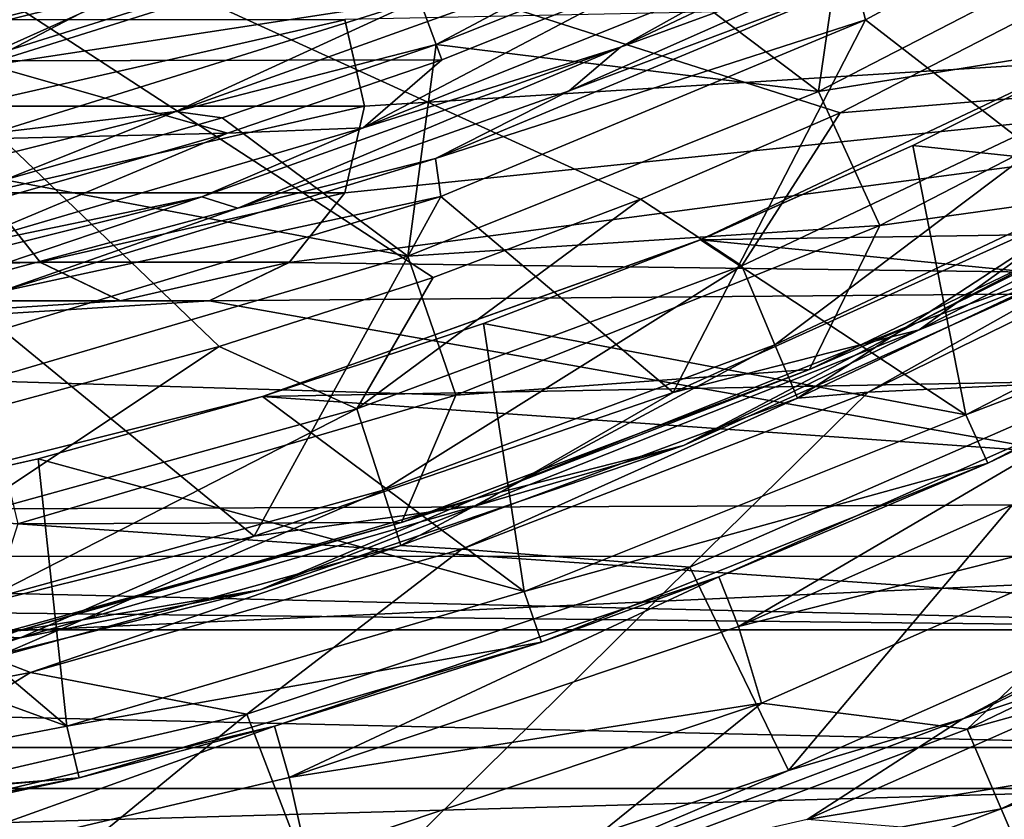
# Model space of a CAD drawing. Header units: millimetres. Extents: x -65 to 65, y -68 to 87.
# Tile 53 of 196: x 4.26 to 7.95, y -14.62 to -11.62. Entities that reach past the tile are written whole.
import ezdxf

# ---------------------------------------------------------------- set-up
doc = ezdxf.new("R2010")
doc.units = ezdxf.units.MM
doc.header["$LTSCALE"] = 65.185185
for name, color, linetype in [('117', 7, 'CONTINUOUS'), ('118', 7, 'CONTINUOUS'), ('124', 7, 'CONTINUOUS'), ('125', 7, 'CONTINUOUS'), ('128', 7, 'CONTINUOUS'), ('130', 7, 'CONTINUOUS'), ('132', 7, 'CONTINUOUS'), ('134', 7, 'CONTINUOUS'), ('136', 7, 'CONTINUOUS'), ('169', 7, 'CONTINUOUS'), ('188', 7, 'CONTINUOUS'), ('212', 7, 'CONTINUOUS'), ('214', 7, 'CONTINUOUS'), ('216', 7, 'CONTINUOUS'), ('229', 7, 'CONTINUOUS'), ('230', 7, 'CONTINUOUS'), ('254', 7, 'CONTINUOUS'), ('40', 7, 'CONTINUOUS'), ('49', 7, 'CONTINUOUS'), ('498', 7, 'CONTINUOUS'), ('499', 7, 'CONTINUOUS'), ('50', 7, 'CONTINUOUS'), ('500', 7, 'CONTINUOUS'), ('52', 7, 'CONTINUOUS'), ('523', 7, 'CONTINUOUS'), ('526', 7, 'CONTINUOUS'), ('528', 7, 'CONTINUOUS'), ('529', 7, 'CONTINUOUS'), ('532', 7, 'CONTINUOUS'), ('534', 7, 'CONTINUOUS'), ('536', 7, 'CONTINUOUS'), ('537', 7, 'CONTINUOUS')]:
    doc.layers.add(name, color=color, linetype=linetype)

msp = doc.modelspace()

# ---------------------------------------------------------------- linework, layer by layer
at = {"layer": '117', "linetype": 'CONTINUOUS'}
for points in [[(7.6252, -12.7561, 96.6908), (8.3672, -12.4916, 94.307), (9.2113, -11.9393, 96.6908), (7.6252, -12.7561, 96.6908)], [(6.7486, -13.2174, 94.307), (8.3672, -12.4916, 94.307), (7.6252, -12.7561, 96.6908), (6.7486, -13.2174, 94.307)], [(5.9675, -13.4155, 96.6908), (6.7486, -13.2174, 94.307), (7.6252, -12.7561, 96.6908), (5.9675, -13.4155, 96.6908)], [(5.1585, -13.7587, 94.307), (6.7486, -13.2174, 94.307), (5.9675, -13.4155, 96.6908), (5.1585, -13.7587, 94.307)], [(4.2537, -13.9114, 96.6908), (5.1585, -13.7587, 94.307), (5.9675, -13.4155, 96.6908), (4.2537, -13.9114, 96.6908)], [(3.7315, -14.1124, 94.307), (5.1585, -13.7587, 94.307), (4.2537, -13.9114, 96.6908), (3.7315, -14.1124, 94.307)]]:
    msp.add_3dface(points, dxfattribs=at)
at = {"layer": '118', "linetype": 'CONTINUOUS'}
for points in [[(8.0214, -11.0069, 89.2965), (7.5271, -11.3504, 93.9035), (6.5118, -11.7209, 89.2965), (8.0214, -11.0069, 89.2965)], [(7.5271, -11.3504, 93.9035), (6.3195, -11.8857, 93.9035), (6.5118, -11.7209, 89.2965), (7.5271, -11.3504, 93.9035)], [(6.5118, -11.7209, 89.2965), (5.0741, -12.3262, 93.9035), (4.9395, -12.2834, 89.2965), (6.5118, -11.7209, 89.2965)], [(6.3195, -11.8857, 93.9035), (5.0741, -12.3262, 93.9035), (6.5118, -11.7209, 89.2965), (6.3195, -11.8857, 93.9035)], [(4.9395, -12.2834, 89.2965), (3.7984, -12.6693, 93.9035), (3.3197, -12.6892, 89.2965), (4.9395, -12.2834, 89.2965)], [(5.0741, -12.3262, 93.9035), (3.7984, -12.6693, 93.9035), (4.9395, -12.2834, 89.2965), (5.0741, -12.3262, 93.9035)]]:
    msp.add_3dface(points, dxfattribs=at)
at = {"layer": '124', "linetype": 'CONTINUOUS'}
for points in [[(8.6983, -12.222, 96.7167), (7.6252, -12.7561, 96.6908), (9.2113, -11.9393, 96.6908), (8.6983, -12.222, 96.7167)], [(8.6983, -12.222, 96.7167), (7.2217, -12.9311, 96.7167), (7.6252, -12.7561, 96.6908), (8.6983, -12.222, 96.7167)], [(7.2217, -12.9311, 96.7167), (5.9675, -13.4155, 96.6908), (7.6252, -12.7561, 96.6908), (7.2217, -12.9311, 96.7167)], [(7.2217, -12.9311, 96.7167), (5.6888, -13.5058, 96.7167), (5.9675, -13.4155, 96.6908), (7.2217, -12.9311, 96.7167)], [(5.6888, -13.5058, 96.7167), (4.2537, -13.9114, 96.6908), (5.9675, -13.4155, 96.6908), (5.6888, -13.5058, 96.7167)], [(5.6888, -13.5058, 96.7167), (4.1108, -13.942, 96.7167), (4.2537, -13.9114, 96.6908), (5.6888, -13.5058, 96.7167)]]:
    msp.add_3dface(points, dxfattribs=at)
at = {"layer": '125', "linetype": 'CONTINUOUS'}
for points in [[(8.3092, -12.2968, 94.1), (9.2221, -11.9645, 94.1611), (7.6334, -12.7823, 94.1611), (8.3092, -12.2968, 94.1)], [(9.2221, -11.9645, 94.1611), (8.3672, -12.4916, 94.307), (7.6334, -12.7823, 94.1611), (9.2221, -11.9645, 94.1611)], [(6.7097, -13.0179, 94.1), (8.3092, -12.2968, 94.1), (7.6334, -12.7823, 94.1611), (6.7097, -13.0179, 94.1)], [(8.3672, -12.4916, 94.307), (6.7486, -13.2174, 94.307), (7.6334, -12.7823, 94.1611), (8.3672, -12.4916, 94.307)], [(6.7097, -13.0179, 94.1), (7.6334, -12.7823, 94.1611), (5.973, -13.4424, 94.1611), (6.7097, -13.0179, 94.1)], [(7.6334, -12.7823, 94.1611), (6.7486, -13.2174, 94.307), (5.973, -13.4424, 94.1611), (7.6334, -12.7823, 94.1611)], [(5.1359, -13.557, 94.1), (6.7097, -13.0179, 94.1), (5.973, -13.4424, 94.1611), (5.1359, -13.557, 94.1)], [(6.7486, -13.2174, 94.307), (5.1585, -13.7587, 94.307), (5.973, -13.4424, 94.1611), (6.7486, -13.2174, 94.307)], [(5.1359, -13.557, 94.1), (5.973, -13.4424, 94.1611), (4.2565, -13.9387, 94.1611), (5.1359, -13.557, 94.1)], [(5.973, -13.4424, 94.1611), (5.1585, -13.7587, 94.307), (4.2565, -13.9387, 94.1611), (5.973, -13.4424, 94.1611)], [(3.7213, -13.9101, 94.1), (5.1359, -13.557, 94.1), (4.2565, -13.9387, 94.1611), (3.7213, -13.9101, 94.1)], [(5.1585, -13.7587, 94.307), (3.7315, -14.1124, 94.307), (4.2565, -13.9387, 94.1611), (5.1585, -13.7587, 94.307)], [(2.5, -14.2665, 94.1611), (3.7213, -13.9101, 94.1), (4.2565, -13.9387, 94.1611), (2.5, -14.2665, 94.1611)], [(3.7315, -14.1124, 94.307), (2.5, -14.2665, 94.1611), (4.2565, -13.9387, 94.1611), (3.7315, -14.1124, 94.307)]]:
    msp.add_3dface(points, dxfattribs=at)
at = {"layer": '128', "linetype": 'CONTINUOUS'}
for points in [[(5.6591, -11.2783, 89.1), (4.085, -11.7723, 89.1), (4.7005, -11.4956, 89.1268), (5.6591, -11.2783, 89.1)], [(4.085, -11.7723, 89.1), (3.1591, -11.8817, 89.1268), (4.7005, -11.4956, 89.1268), (4.085, -11.7723, 89.1)], [(3.1591, -11.8817, 89.1268), (4.0404, -11.605, 89.2), (4.7005, -11.4956, 89.1268), (3.1591, -11.8817, 89.1268)]]:
    msp.add_3dface(points, dxfattribs=at)
at = {"layer": '130', "linetype": 'CONTINUOUS'}
for points in [[(4.0915, -11.7976, 102.1), (5.6681, -11.3027, 102.1), (4.6964, -11.4821, 102.0427), (4.0915, -11.7976, 102.1)], [(4.0403, -11.6044, 101.9035), (3.1563, -11.8679, 102.0427), (4.6964, -11.4821, 102.0427), (4.0403, -11.6044, 101.9035)], [(3.1563, -11.8679, 102.0427), (4.0915, -11.7976, 102.1), (4.6964, -11.4821, 102.0427), (3.1563, -11.8679, 102.0427)]]:
    msp.add_3dface(points, dxfattribs=at)
at = {"layer": '132', "linetype": 'CONTINUOUS'}
for points in [[(5.7564, -11.5421, 102.1), (4.8422, -11.9626, 102.069), (6.3835, -11.4111, 102.069), (5.7564, -11.5421, 102.1)], [(4.8422, -11.9626, 102.069), (5.819, -11.7117, 101.9856), (6.3835, -11.4111, 102.069), (4.8422, -11.9626, 102.069)], [(5.819, -11.7117, 101.9856), (6.6073, -11.3968, 101.9856), (6.3835, -11.4111, 102.069), (5.819, -11.7117, 101.9856)], [(5.7564, -11.5421, 102.1), (4.1543, -12.0447, 102.1), (4.8422, -11.9626, 102.069), (5.7564, -11.5421, 102.1)], [(5.0157, -11.9862, 101.9856), (5.819, -11.7117, 101.9856), (4.8422, -11.9626, 102.069), (5.0157, -11.9862, 101.9856)], [(4.1543, -12.0447, 102.1), (3.2543, -12.3603, 102.069), (4.8422, -11.9626, 102.069), (4.1543, -12.0447, 102.1)], [(3.2543, -12.3603, 102.069), (4.1996, -12.2198, 101.9856), (4.8422, -11.9626, 102.069), (3.2543, -12.3603, 102.069)], [(4.1996, -12.2198, 101.9856), (5.0157, -11.9862, 101.9856), (4.8422, -11.9626, 102.069), (4.1996, -12.2198, 101.9856)]]:
    msp.add_3dface(points, dxfattribs=at)
at = {"layer": '134', "linetype": 'CONTINUOUS'}
for points in [[(8.0214, -11.0069, 89.2965), (6.5118, -11.7209, 89.2965), (7.0439, -11.4241, 89.1573), (8.0214, -11.0069, 89.2965)], [(6.5118, -11.7209, 89.2965), (5.5459, -12.0238, 89.1573), (7.0439, -11.4241, 89.1573), (6.5118, -11.7209, 89.2965)], [(5.5459, -12.0238, 89.1573), (6.6321, -11.453, 89.1), (7.0439, -11.4241, 89.1573), (5.5459, -12.0238, 89.1573)], [(5.8405, -11.7693, 89.1), (6.6321, -11.453, 89.1), (5.5459, -12.0238, 89.1573), (5.8405, -11.7693, 89.1)], [(6.5118, -11.7209, 89.2965), (4.9395, -12.2834, 89.2965), (5.5459, -12.0238, 89.1573), (6.5118, -11.7209, 89.2965)], [(5.0353, -12.0445, 89.1), (5.8405, -11.7693, 89.1), (5.5459, -12.0238, 89.1573), (5.0353, -12.0445, 89.1)], [(4.9395, -12.2834, 89.2965), (3.9976, -12.4784, 89.1573), (5.5459, -12.0238, 89.1573), (4.9395, -12.2834, 89.2965)], [(3.9976, -12.4784, 89.1573), (5.0353, -12.0445, 89.1), (5.5459, -12.0238, 89.1573), (3.9976, -12.4784, 89.1573)], [(4.215, -12.2793, 89.1), (5.0353, -12.0445, 89.1), (3.9976, -12.4784, 89.1573), (4.215, -12.2793, 89.1)], [(4.9395, -12.2834, 89.2965), (3.3197, -12.6892, 89.2965), (3.9976, -12.4784, 89.1573), (4.9395, -12.2834, 89.2965)]]:
    msp.add_3dface(points, dxfattribs=at)
at = {"layer": '136', "linetype": 'CONTINUOUS'}
for points in [[(8.953, -10.7991, 94.1), (7.432, -11.6184, 94.1), (7.3971, -11.4798, 94.0427), (8.953, -10.7991, 94.1)], [(6.3195, -11.8857, 93.9035), (7.5271, -11.3504, 93.9035), (7.3971, -11.4798, 94.0427), (6.3195, -11.8857, 93.9035)], [(7.432, -11.6184, 94.1), (5.8172, -12.14, 94.0427), (7.3971, -11.4798, 94.0427), (7.432, -11.6184, 94.1)], [(5.8172, -12.14, 94.0427), (6.3195, -11.8857, 93.9035), (7.3971, -11.4798, 94.0427), (5.8172, -12.14, 94.0427)], [(7.432, -11.6184, 94.1), (5.8371, -12.2815, 94.1), (5.8172, -12.14, 94.0427), (7.432, -11.6184, 94.1)], [(5.0741, -12.3262, 93.9035), (6.3195, -11.8857, 93.9035), (5.8172, -12.14, 94.0427), (5.0741, -12.3262, 93.9035)], [(5.8371, -12.2815, 94.1), (4.1794, -12.6395, 94.0427), (5.8172, -12.14, 94.0427), (5.8371, -12.2815, 94.1)], [(4.1794, -12.6395, 94.0427), (5.0741, -12.3262, 93.9035), (5.8172, -12.14, 94.0427), (4.1794, -12.6395, 94.0427)], [(5.8371, -12.2815, 94.1), (4.1887, -12.7818, 94.1), (4.1794, -12.6395, 94.0427), (5.8371, -12.2815, 94.1)], [(3.7984, -12.6693, 93.9035), (5.0741, -12.3262, 93.9035), (4.1794, -12.6395, 94.0427), (3.7984, -12.6693, 93.9035)]]:
    msp.add_3dface(points, dxfattribs=at)
at = {"layer": '169', "linetype": 'CONTINUOUS'}
for points in [[(11.92, -12.6165, 120.9), (13.3931, -11.4536, 120.9), (5.2673, -12.5294, 120.9), (11.92, -12.6165, 120.9)], [(5.2673, -12.5294, 120.9), (13.3931, -11.4536, 120.9), (5.4758, -12.268, 120.9), (5.2673, -12.5294, 120.9)], [(5.4758, -12.268, 120.9), (13.3931, -11.4536, 120.9), (5.55, -11.9431, 120.9), (5.4758, -12.268, 120.9)], [(5.55, -11.9431, 120.9), (13.3931, -11.4536, 120.9), (5.4758, -11.6182, 120.9), (5.55, -11.9431, 120.9)], [(4.1242, -12.268, 120.9), (-4.3327, -12.5294, 120.9), (4.3327, -12.5294, 120.9), (4.1242, -12.268, 120.9)], [(-4.3327, -12.5294, 120.9), (-4.6336, -12.6743, 120.9), (4.3327, -12.5294, 120.9), (-4.3327, -12.5294, 120.9)], [(4.3327, -12.5294, 120.9), (-4.6336, -12.6743, 120.9), (4.6336, -12.6743, 120.9), (4.3327, -12.5294, 120.9)], [(4.9664, -12.6743, 120.9), (11.92, -12.6165, 120.9), (5.2673, -12.5294, 120.9), (4.9664, -12.6743, 120.9)], [(10.3581, -13.6329, 120.9), (11.92, -12.6165, 120.9), (4.9664, -12.6743, 120.9), (10.3581, -13.6329, 120.9)], [(-10.355, -13.6348, 120.9), (10.3581, -13.6329, 120.9), (4.9664, -12.6743, 120.9), (-10.355, -13.6348, 120.9)], [(-4.6336, -12.6743, 120.9), (-10.355, -13.6348, 120.9), (4.6336, -12.6743, 120.9), (-4.6336, -12.6743, 120.9)], [(4.6336, -12.6743, 120.9), (-10.355, -13.6348, 120.9), (4.9664, -12.6743, 120.9), (4.6336, -12.6743, 120.9)], [(-10.355, -13.6348, 120.9), (-8.7042, -14.5051, 120.9), (10.3581, -13.6329, 120.9), (-10.355, -13.6348, 120.9)], [(10.3581, -13.6329, 120.9), (-8.7042, -14.5051, 120.9), (8.7042, -14.5051, 120.9), (10.3581, -13.6329, 120.9)], [(-8.7042, -14.5051, 120.9), (-7.8648, -14.9752, 120.9), (8.7042, -14.5051, 120.9), (-8.7042, -14.5051, 120.9)], [(8.7042, -14.5051, 120.9), (-7.8648, -14.9752, 120.9), (7.8648, -14.9752, 120.9), (8.7042, -14.5051, 120.9)]]:
    msp.add_3dface(points, dxfattribs=at)
at = {"layer": '188', "linetype": 'CONTINUOUS'}
for points in [[(8.8703, -12.3182, 117.9262), (8.3793, -12.9716, 104.4), (7.4424, -13.0169, 117.9262), (8.8703, -12.3182, 117.9262)], [(8.3793, -12.9716, 104.4), (6.7726, -13.6742, 104.4), (7.4424, -13.0169, 117.9262), (8.3793, -12.9716, 104.4)], [(7.4424, -13.0169, 117.9262), (6.7726, -13.6742, 104.4), (5.9164, -13.6057, 117.9262), (7.4424, -13.0169, 117.9262)], [(5.9164, -13.6057, 117.9262), (5.1078, -14.2252, 104.4), (4.2953, -14.0697, 117.9262), (5.9164, -13.6057, 117.9262)], [(6.7726, -13.6742, 104.4), (5.1078, -14.2252, 104.4), (5.9164, -13.6057, 117.9262), (6.7726, -13.6742, 104.4)], [(4.2953, -14.0697, 117.9262), (3.3992, -14.6197, 104.4), (2.6059, -14.3895, 117.9262), (4.2953, -14.0697, 117.9262)], [(5.1078, -14.2252, 104.4), (3.3992, -14.6197, 104.4), (4.2953, -14.0697, 117.9262), (5.1078, -14.2252, 104.4)]]:
    msp.add_3dface(points, dxfattribs=at)
at = {"layer": '212', "linetype": 'CONTINUOUS'}
for points in [[(7.2135, -14.6207, 98.9), (8.9025, -13.8751, 98.9), (9.1168, -14.3053, 98.9), (7.2135, -14.6207, 98.9)], [(8.2617, -14.7066, 98.9), (7.2135, -14.6207, 98.9), (9.1168, -14.3053, 98.9), (8.2617, -14.7066, 98.9)]]:
    msp.add_3dface(points, dxfattribs=at)
at = {"layer": '214', "linetype": 'CONTINUOUS'}
for points in [[(6.7726, -13.6742, 104.4), (8.3793, -12.9716, 104.4), (7.1424, -14.4367, 99.0687), (6.7726, -13.6742, 104.4)], [(7.1424, -14.4367, 99.0687), (8.3793, -12.9716, 104.4), (8.8131, -13.699, 99.0687), (7.1424, -14.4367, 99.0687)], [(5.1078, -14.2252, 104.4), (6.7726, -13.6742, 104.4), (5.4108, -15.017, 99.0687), (5.1078, -14.2252, 104.4)], [(5.4108, -15.017, 99.0687), (6.7726, -13.6742, 104.4), (7.1424, -14.4367, 99.0687), (5.4108, -15.017, 99.0687)], [(3.3992, -14.6197, 104.4), (5.1078, -14.2252, 104.4), (3.6331, -15.4352, 99.0687), (3.3992, -14.6197, 104.4)], [(3.6331, -15.4352, 99.0687), (5.1078, -14.2252, 104.4), (5.4108, -15.017, 99.0687), (3.6331, -15.4352, 99.0687)]]:
    msp.add_3dface(points, dxfattribs=at)
at = {"layer": '216', "linetype": 'CONTINUOUS'}
for points in [[(9.4013, -13.4705, 98.9479), (8.9025, -13.8751, 98.9), (7.7974, -14.2429, 98.9479), (9.4013, -13.4705, 98.9479)], [(8.8131, -13.699, 99.0687), (9.4013, -13.4705, 98.9479), (7.7974, -14.2429, 98.9479), (8.8131, -13.699, 99.0687)], [(7.1424, -14.4367, 99.0687), (8.8131, -13.699, 99.0687), (7.7974, -14.2429, 98.9479), (7.1424, -14.4367, 99.0687)], [(8.9025, -13.8751, 98.9), (7.2135, -14.6207, 98.9), (7.7974, -14.2429, 98.9479), (8.9025, -13.8751, 98.9)], [(7.7974, -14.2429, 98.9479), (7.2135, -14.6207, 98.9), (6.1307, -14.8684, 98.9479), (7.7974, -14.2429, 98.9479)], [(7.1424, -14.4367, 99.0687), (7.7974, -14.2429, 98.9479), (6.1307, -14.8684, 98.9479), (7.1424, -14.4367, 99.0687)], [(5.4108, -15.017, 99.0687), (7.1424, -14.4367, 99.0687), (6.1307, -14.8684, 98.9479), (5.4108, -15.017, 99.0687)]]:
    msp.add_3dface(points, dxfattribs=at)
at = {"layer": '229', "linetype": 'CONTINUOUS'}
msp.add_3dface([(8.7042, -14.5051, 120.9), (7.8648, -14.9752, 120.9), (8.7644, -14.6331, 120.8414), (8.7042, -14.5051, 120.9)], dxfattribs=at)
at = {"layer": '230', "linetype": 'CONTINUOUS'}
for points in [[(4.1751, -13.0705, 118.9), (2.4657, -10.4128, 118.9), (5.0045, -12.8457, 118.9), (4.1751, -13.0705, 118.9)], [(5.0045, -12.8457, 118.9), (2.4657, -10.4128, 118.9), (5.8088, -12.5859, 118.9), (5.0045, -12.8457, 118.9)], [(5.8088, -12.5859, 118.9), (2.4657, -10.4128, 118.9), (6.5871, -12.2922, 118.9), (5.8088, -12.5859, 118.9)], [(6.5871, -12.2922, 118.9), (2.4657, -10.4128, 118.9), (7.3375, -11.9686, 118.9), (6.5871, -12.2922, 118.9)], [(7.3375, -11.9686, 118.9), (2.4657, -10.4128, 118.9), (8.763, -11.233, 118.9), (7.3375, -11.9686, 118.9)]]:
    msp.add_3dface(points, dxfattribs=at)
at = {"layer": '254', "linetype": 'CONTINUOUS'}
for points in [[(7.3375, -11.9686, 118.9), (8.763, -11.233, 118.9), (8.3614, -11.883, 118.8267), (7.3375, -11.9686, 118.9)], [(6.9671, -12.5422, 118.8267), (7.3375, -11.9686, 118.9), (8.3614, -11.883, 118.8267), (6.9671, -12.5422, 118.8267)], [(6.9671, -12.5422, 118.8267), (8.3614, -11.883, 118.8267), (7.0919, -12.8386, 118.6166), (6.9671, -12.5422, 118.8267)], [(7.0919, -12.8386, 118.6166), (8.3614, -11.883, 118.8267), (8.5112, -12.1676, 118.6166), (7.0919, -12.8386, 118.6166)], [(6.5871, -12.2922, 118.9), (7.3375, -11.9686, 118.9), (6.9671, -12.5422, 118.8267), (6.5871, -12.2922, 118.9)], [(7.0919, -12.8386, 118.6166), (8.5112, -12.1676, 118.6166), (7.1763, -13.039, 118.3034), (7.0919, -12.8386, 118.6166)], [(7.1763, -13.039, 118.3034), (8.5112, -12.1676, 118.6166), (8.6125, -12.3601, 118.3034), (7.1763, -13.039, 118.3034)], [(5.8088, -12.5859, 118.9), (6.5871, -12.2922, 118.9), (5.5213, -13.0792, 118.8267), (5.8088, -12.5859, 118.9)], [(5.5213, -13.0792, 118.8267), (6.5871, -12.2922, 118.9), (6.9671, -12.5422, 118.8267), (5.5213, -13.0792, 118.8267)], [(8.8703, -12.3182, 117.9262), (7.4424, -13.0169, 117.9262), (8.6125, -12.3601, 118.3034), (8.8703, -12.3182, 117.9262)], [(7.4424, -13.0169, 117.9262), (7.1763, -13.039, 118.3034), (8.6125, -12.3601, 118.3034), (7.4424, -13.0169, 117.9262)], [(5.5213, -13.0792, 118.8267), (6.9671, -12.5422, 118.8267), (5.6202, -13.3852, 118.6166), (5.5213, -13.0792, 118.8267)], [(5.6202, -13.3852, 118.6166), (6.9671, -12.5422, 118.8267), (7.0919, -12.8386, 118.6166), (5.6202, -13.3852, 118.6166)], [(5.0045, -12.8457, 118.9), (5.8088, -12.5859, 118.9), (5.5213, -13.0792, 118.8267), (5.0045, -12.8457, 118.9)], [(4.1751, -13.0705, 118.9), (5.0045, -12.8457, 118.9), (4.0348, -13.4901, 118.8267), (4.1751, -13.0705, 118.9)], [(4.0348, -13.4901, 118.8267), (5.0045, -12.8457, 118.9), (5.5213, -13.0792, 118.8267), (4.0348, -13.4901, 118.8267)], [(5.6202, -13.3852, 118.6166), (7.0919, -12.8386, 118.6166), (5.6871, -13.5921, 118.3035), (5.6202, -13.3852, 118.6166)], [(5.6871, -13.5921, 118.3035), (7.0919, -12.8386, 118.6166), (7.1763, -13.039, 118.3034), (5.6871, -13.5921, 118.3035)], [(7.4424, -13.0169, 117.9262), (5.9164, -13.6057, 117.9262), (7.1763, -13.039, 118.3034), (7.4424, -13.0169, 117.9262)], [(5.9164, -13.6057, 117.9262), (5.6871, -13.5921, 118.3035), (7.1763, -13.039, 118.3034), (5.9164, -13.6057, 117.9262)], [(4.0348, -13.4901, 118.8267), (5.5213, -13.0792, 118.8267), (4.107, -13.8035, 118.6166), (4.0348, -13.4901, 118.8267)], [(4.107, -13.8035, 118.6166), (5.5213, -13.0792, 118.8267), (5.6202, -13.3852, 118.6166), (4.107, -13.8035, 118.6166)], [(4.107, -13.8035, 118.6166), (5.6202, -13.3852, 118.6166), (4.1559, -14.0154, 118.3035), (4.107, -13.8035, 118.6166)], [(4.1559, -14.0154, 118.3035), (5.6202, -13.3852, 118.6166), (5.6871, -13.5921, 118.3035), (4.1559, -14.0154, 118.3035)], [(4.2953, -14.0697, 117.9262), (4.1559, -14.0154, 118.3035), (5.6871, -13.5921, 118.3035), (4.2953, -14.0697, 117.9262)], [(5.9164, -13.6057, 117.9262), (4.2953, -14.0697, 117.9262), (5.6871, -13.5921, 118.3035), (5.9164, -13.6057, 117.9262)], [(4.2953, -14.0697, 117.9262), (2.6059, -14.3895, 117.9262), (4.1559, -14.0154, 118.3035), (4.2953, -14.0697, 117.9262)]]:
    msp.add_3dface(points, dxfattribs=at)
at = {"layer": '40', "linetype": 'CONTINUOUS'}
for points in [[(4.085, -11.7723, 89.1), (5.6591, -11.2783, 89.1), (5.8405, -11.7693, 89.1), (4.085, -11.7723, 89.1)], [(5.8405, -11.7693, 89.1), (5.6591, -11.2783, 89.1), (6.6321, -11.453, 89.1), (5.8405, -11.7693, 89.1)], [(2.4671, -12.1049, 89.1), (4.085, -11.7723, 89.1), (5.0353, -12.0445, 89.1), (2.4671, -12.1049, 89.1)], [(5.0353, -12.0445, 89.1), (4.085, -11.7723, 89.1), (5.8405, -11.7693, 89.1), (5.0353, -12.0445, 89.1)], [(4.215, -12.2793, 89.1), (2.4671, -12.1049, 89.1), (5.0353, -12.0445, 89.1), (4.215, -12.2793, 89.1)]]:
    msp.add_3dface(points, dxfattribs=at)
at = {"layer": '49', "linetype": 'CONTINUOUS'}
for points in [[(5.6681, -11.3027, 102.1), (4.0915, -11.7976, 102.1), (5.7564, -11.5421, 102.1), (5.6681, -11.3027, 102.1)], [(5.7564, -11.5421, 102.1), (4.0915, -11.7976, 102.1), (4.1543, -12.0447, 102.1), (5.7564, -11.5421, 102.1)]]:
    msp.add_3dface(points, dxfattribs=at)
at = {"layer": '498', "color": 7, "linetype": 'CONTINUOUS', "true_color": 0x0303ff}
for points in [[(5.4759, -11.6183, 120.7), (4.05, -11.9431, 120.7), (5.55, -11.9431, 120.7), (5.4759, -11.6183, 120.7)], [(4.1241, -11.6183, 120.7), (4.05, -11.9431, 120.7), (5.4759, -11.6183, 120.7), (4.1241, -11.6183, 120.7)], [(5.55, -11.9431, 120.7), (4.05, -11.9431, 120.7), (4.1241, -12.2679, 120.7), (5.55, -11.9431, 120.7)], [(5.4759, -12.2679, 120.7), (5.55, -11.9431, 120.7), (4.1241, -12.2679, 120.7), (5.4759, -12.2679, 120.7)], [(4.332, -12.5288, 120.7), (5.4759, -12.2679, 120.7), (4.1241, -12.2679, 120.7), (4.332, -12.5288, 120.7)], [(5.268, -12.5288, 120.7), (5.4759, -12.2679, 120.7), (4.332, -12.5288, 120.7), (5.268, -12.5288, 120.7)], [(4.6329, -12.6739, 120.7), (5.268, -12.5288, 120.7), (4.332, -12.5288, 120.7), (4.6329, -12.6739, 120.7)], [(4.9671, -12.6739, 120.7), (5.268, -12.5288, 120.7), (4.6329, -12.6739, 120.7), (4.9671, -12.6739, 120.7)]]:
    msp.add_3dface(points, dxfattribs=at)
at = {"layer": '499', "linetype": 'CONTINUOUS'}
for points in [[(5.55, -11.9431, 120.9), (5.4758, -11.6182, 120.9), (5.55, -11.9431, 120.7), (5.55, -11.9431, 120.9)], [(5.4758, -11.6182, 120.9), (5.4759, -11.6183, 120.7), (5.55, -11.9431, 120.7), (5.4758, -11.6182, 120.9)]]:
    msp.add_3dface(points, dxfattribs=at)
at = {"layer": '50', "linetype": 'CONTINUOUS'}
for points in [[(7.3786, -11.0424, 101.9856), (6.6073, -11.3968, 101.9856), (7.2558, -11.888, 100.2845), (7.3786, -11.0424, 101.9856)], [(8.7332, -11.1263, 100.2845), (7.3786, -11.0424, 101.9856), (7.2558, -11.888, 100.2845), (8.7332, -11.1263, 100.2845)], [(9.0097, -11.6052, 98.5214), (8.7332, -11.1263, 100.2845), (7.2558, -11.888, 100.2845), (9.0097, -11.6052, 98.5214)], [(6.6073, -11.3968, 101.9856), (5.819, -11.7117, 101.9856), (7.2558, -11.888, 100.2845), (6.6073, -11.3968, 101.9856)], [(7.4855, -12.391, 98.5214), (9.0097, -11.6052, 98.5214), (7.2558, -11.888, 100.2845), (7.4855, -12.391, 98.5214)], [(9.0097, -11.6052, 98.5214), (7.4855, -12.391, 98.5214), (8.6983, -12.222, 96.7167), (9.0097, -11.6052, 98.5214)], [(5.819, -11.7117, 101.9856), (5.0157, -11.9862, 101.9856), (5.7127, -12.5057, 100.2845), (5.819, -11.7117, 101.9856)], [(7.2558, -11.888, 100.2845), (5.819, -11.7117, 101.9856), (5.7127, -12.5057, 100.2845), (7.2558, -11.888, 100.2845)], [(7.4855, -12.391, 98.5214), (7.2558, -11.888, 100.2845), (5.7127, -12.5057, 100.2845), (7.4855, -12.391, 98.5214)], [(5.0157, -11.9862, 101.9856), (4.1996, -12.2198, 101.9856), (5.7127, -12.5057, 100.2845), (5.0157, -11.9862, 101.9856)], [(5.7127, -12.5057, 100.2845), (4.1996, -12.2198, 101.9856), (4.1178, -12.974, 100.2845), (5.7127, -12.5057, 100.2845)], [(8.6983, -12.222, 96.7167), (7.4855, -12.391, 98.5214), (7.2217, -12.9311, 96.7167), (8.6983, -12.222, 96.7167)], [(5.8935, -13.0283, 98.5214), (7.4855, -12.391, 98.5214), (5.7127, -12.5057, 100.2845), (5.8935, -13.0283, 98.5214)], [(7.4855, -12.391, 98.5214), (5.8935, -13.0283, 98.5214), (7.2217, -12.9311, 96.7167), (7.4855, -12.391, 98.5214)], [(5.8935, -13.0283, 98.5214), (5.7127, -12.5057, 100.2845), (4.1178, -12.974, 100.2845), (5.8935, -13.0283, 98.5214)], [(7.2217, -12.9311, 96.7167), (5.8935, -13.0283, 98.5214), (5.6888, -13.5058, 96.7167), (7.2217, -12.9311, 96.7167)], [(4.2482, -13.5114, 98.5214), (5.8935, -13.0283, 98.5214), (4.1178, -12.974, 100.2845), (4.2482, -13.5114, 98.5214)], [(5.8935, -13.0283, 98.5214), (4.2482, -13.5114, 98.5214), (5.6888, -13.5058, 96.7167), (5.8935, -13.0283, 98.5214)], [(5.6888, -13.5058, 96.7167), (4.2482, -13.5114, 98.5214), (4.1108, -13.942, 96.7167), (5.6888, -13.5058, 96.7167)]]:
    msp.add_3dface(points, dxfattribs=at)
at = {"layer": '500', "linetype": 'CONTINUOUS'}
for points in [[(5.4758, -12.268, 120.9), (5.55, -11.9431, 120.9), (5.4759, -12.2679, 120.7), (5.4758, -12.268, 120.9)], [(5.55, -11.9431, 120.9), (5.55, -11.9431, 120.7), (5.4759, -12.2679, 120.7), (5.55, -11.9431, 120.9)], [(4.1242, -12.268, 120.9), (4.3327, -12.5294, 120.9), (4.1241, -12.2679, 120.7), (4.1242, -12.268, 120.9)], [(4.3327, -12.5294, 120.9), (4.332, -12.5288, 120.7), (4.1241, -12.2679, 120.7), (4.3327, -12.5294, 120.9)], [(5.2673, -12.5294, 120.9), (5.4758, -12.268, 120.9), (5.268, -12.5288, 120.7), (5.2673, -12.5294, 120.9)], [(5.4758, -12.268, 120.9), (5.4759, -12.2679, 120.7), (5.268, -12.5288, 120.7), (5.4758, -12.268, 120.9)], [(4.3327, -12.5294, 120.9), (4.6336, -12.6743, 120.9), (4.332, -12.5288, 120.7), (4.3327, -12.5294, 120.9)], [(4.6336, -12.6743, 120.9), (4.6329, -12.6739, 120.7), (4.332, -12.5288, 120.7), (4.6336, -12.6743, 120.9)], [(4.9664, -12.6743, 120.9), (5.2673, -12.5294, 120.9), (4.9671, -12.6739, 120.7), (4.9664, -12.6743, 120.9)], [(5.2673, -12.5294, 120.9), (5.268, -12.5288, 120.7), (4.9671, -12.6739, 120.7), (5.2673, -12.5294, 120.9)], [(4.6336, -12.6743, 120.9), (4.9664, -12.6743, 120.9), (4.6329, -12.6739, 120.7), (4.6336, -12.6743, 120.9)], [(4.9664, -12.6743, 120.9), (4.9671, -12.6739, 120.7), (4.6329, -12.6739, 120.7), (4.9664, -12.6743, 120.9)]]:
    msp.add_3dface(points, dxfattribs=at)
at = {"layer": '52', "linetype": 'CONTINUOUS'}
for points in [[(8.953, -10.7991, 94.1), (8.3092, -12.2968, 94.1), (7.432, -11.6184, 94.1), (8.953, -10.7991, 94.1)], [(7.432, -11.6184, 94.1), (6.7097, -13.0179, 94.1), (5.8371, -12.2815, 94.1), (7.432, -11.6184, 94.1)], [(8.3092, -12.2968, 94.1), (6.7097, -13.0179, 94.1), (7.432, -11.6184, 94.1), (8.3092, -12.2968, 94.1)], [(5.8371, -12.2815, 94.1), (5.1359, -13.557, 94.1), (4.1887, -12.7818, 94.1), (5.8371, -12.2815, 94.1)], [(6.7097, -13.0179, 94.1), (5.1359, -13.557, 94.1), (5.8371, -12.2815, 94.1), (6.7097, -13.0179, 94.1)], [(5.1359, -13.557, 94.1), (3.7213, -13.9101, 94.1), (4.1887, -12.7818, 94.1), (5.1359, -13.557, 94.1)]]:
    msp.add_3dface(points, dxfattribs=at)
at = {"layer": '523', "linetype": 'CONTINUOUS'}
for points in [[(8.5821, -13.1749, 96.1), (6.9546, -13.8962, 96.1), (8.6885, -13.4572, 96.1), (8.5821, -13.1749, 96.1)], [(8.6885, -13.4572, 96.1), (6.9546, -13.8962, 96.1), (7.0411, -14.1844, 96.1), (8.6885, -13.4572, 96.1)], [(6.9546, -13.8962, 96.1), (5.2668, -14.4633, 96.1), (7.0411, -14.1844, 96.1), (6.9546, -13.8962, 96.1)], [(7.0411, -14.1844, 96.1), (5.2668, -14.4633, 96.1), (5.3329, -14.7564, 96.1), (7.0411, -14.1844, 96.1)], [(5.2668, -14.4633, 96.1), (3.5371, -14.8712, 96.1), (5.3329, -14.7564, 96.1), (5.2668, -14.4633, 96.1)]]:
    msp.add_3dface(points, dxfattribs=at)
at = {"layer": '526', "linetype": 'CONTINUOUS'}
for points in [[(8.3917, -11.6977, 75), (6.811, -12.4453, 75), (8.3909, -11.6982, 88.4), (8.3917, -11.6977, 75)], [(8.3909, -11.6982, 88.4), (6.811, -12.4453, 75), (7.6105, -12.091, 88.4), (8.3909, -11.6982, 88.4)], [(7.6105, -12.091, 88.4), (6.811, -12.4453, 75), (6.8118, -12.445, 88.4), (7.6105, -12.091, 88.4)], [(6.811, -12.4453, 75), (5.1669, -13.0334, 75), (6.8118, -12.445, 88.4), (6.811, -12.4453, 75)], [(6.8118, -12.445, 88.4), (5.1669, -13.0334, 75), (5.9967, -12.7595, 88.4), (6.8118, -12.445, 88.4)], [(5.9967, -12.7595, 88.4), (5.1669, -13.0334, 75), (5.1671, -13.0335, 88.4), (5.9967, -12.7595, 88.4)], [(5.1669, -13.0334, 75), (3.4735, -13.4577, 75), (5.1671, -13.0335, 88.4), (5.1669, -13.0334, 75)], [(5.1671, -13.0335, 88.4), (3.4735, -13.4577, 75), (4.3251, -13.2666, 88.4), (5.1671, -13.0335, 88.4)], [(4.3251, -13.2666, 88.4), (3.4735, -13.4577, 75), (3.4726, -13.458, 88.4), (4.3251, -13.2666, 88.4)]]:
    msp.add_3dface(points, dxfattribs=at)
at = {"layer": '528', "linetype": 'CONTINUOUS'}
for points in [[(7.8092, -13.1012, 89.4), (9.5, -12.4545, 89.4), (9.4001, -12.2812, 89.4), (7.8092, -13.1012, 89.4)], [(7.8922, -13.2831, 89.4), (9.5, -12.4545, 89.4), (7.8092, -13.1012, 89.4), (7.8922, -13.2831, 89.4)], [(6.1498, -13.7656, 89.4), (7.8922, -13.2831, 89.4), (7.8092, -13.1012, 89.4), (6.1498, -13.7656, 89.4)], [(6.2152, -13.9546, 89.4), (7.8922, -13.2831, 89.4), (6.1498, -13.7656, 89.4), (6.2152, -13.9546, 89.4)], [(4.4316, -14.2702, 89.4), (6.2152, -13.9546, 89.4), (6.1498, -13.7656, 89.4), (4.4316, -14.2702, 89.4)], [(4.4787, -14.4646, 89.4), (6.2152, -13.9546, 89.4), (4.4316, -14.2702, 89.4), (4.4787, -14.4646, 89.4)], [(2.6753, -14.6085, 89.4), (4.4787, -14.4646, 89.4), (4.4316, -14.2702, 89.4), (2.6753, -14.6085, 89.4)], [(2.7037, -14.8064, 89.4), (4.4787, -14.4646, 89.4), (0.8955, -14.7786, 89.4), (2.7037, -14.8064, 89.4)], [(0.8955, -14.7786, 89.4), (4.4787, -14.4646, 89.4), (2.6753, -14.6085, 89.4), (0.8955, -14.7786, 89.4)]]:
    msp.add_3dface(points, dxfattribs=at)
at = {"layer": '529', "linetype": 'CONTINUOUS'}
for points in [[(9.5, -12.4545, 89.4), (7.8922, -13.2831, 89.4), (8.4922, -12.9965, 95.9), (9.5, -12.4545, 89.4)], [(8.4922, -12.9965, 95.9), (7.8922, -13.2831, 89.4), (6.8817, -13.7099, 95.9), (8.4922, -12.9965, 95.9)], [(7.8922, -13.2831, 89.4), (6.2152, -13.9546, 89.4), (6.8817, -13.7099, 95.9), (7.8922, -13.2831, 89.4)], [(6.8817, -13.7099, 95.9), (6.2152, -13.9546, 89.4), (5.2125, -14.271, 95.9), (6.8817, -13.7099, 95.9)], [(6.2152, -13.9546, 89.4), (4.4787, -14.4646, 89.4), (5.2125, -14.271, 95.9), (6.2152, -13.9546, 89.4)], [(5.2125, -14.271, 95.9), (4.4787, -14.4646, 89.4), (3.4992, -14.675, 95.9), (5.2125, -14.271, 95.9)], [(4.4787, -14.4646, 89.4), (2.7037, -14.8064, 89.4), (3.4992, -14.675, 95.9), (4.4787, -14.4646, 89.4)]]:
    msp.add_3dface(points, dxfattribs=at)
at = {"layer": '532', "linetype": 'CONTINUOUS'}
for points in [[(6.9546, -13.8962, 96.1), (8.4922, -12.9965, 95.9), (6.8817, -13.7099, 95.9), (6.9546, -13.8962, 96.1)], [(6.9546, -13.8962, 96.1), (8.5821, -13.1749, 96.1), (8.4922, -12.9965, 95.9), (6.9546, -13.8962, 96.1)], [(5.2668, -14.4633, 96.1), (6.8817, -13.7099, 95.9), (5.2125, -14.271, 95.9), (5.2668, -14.4633, 96.1)], [(5.2668, -14.4633, 96.1), (6.9546, -13.8962, 96.1), (6.8817, -13.7099, 95.9), (5.2668, -14.4633, 96.1)], [(3.5371, -14.8712, 96.1), (5.2125, -14.271, 95.9), (3.4992, -14.675, 95.9), (3.5371, -14.8712, 96.1)], [(3.5371, -14.8712, 96.1), (5.2668, -14.4633, 96.1), (5.2125, -14.271, 95.9), (3.5371, -14.8712, 96.1)]]:
    msp.add_3dface(points, dxfattribs=at)
at = {"layer": '534', "linetype": 'CONTINUOUS'}
for points in [[(8.6885, -13.4572, 96.1), (7.0411, -14.1844, 96.1), (7.8141, -14.282, 96.0242), (8.6885, -13.4572, 96.1)], [(8.6885, -13.4572, 96.1), (7.8141, -14.282, 96.0242), (9.4214, -13.508, 96.0242), (8.6885, -13.4572, 96.1)], [(7.8141, -14.282, 96.0242), (9.5754, -13.794, 95.8074), (9.4214, -13.508, 96.0242), (7.8141, -14.282, 96.0242)], [(7.9418, -14.5807, 95.8074), (9.5754, -13.794, 95.8074), (7.8141, -14.282, 96.0242), (7.9418, -14.5807, 95.8074)], [(7.9418, -14.5807, 95.8074), (9.6782, -13.9852, 95.4827), (9.5754, -13.794, 95.8074), (7.9418, -14.5807, 95.8074)], [(8.0271, -14.7803, 95.4827), (9.6782, -13.9852, 95.4827), (7.9418, -14.5807, 95.8074), (8.0271, -14.7803, 95.4827)], [(7.0411, -14.1844, 96.1), (5.3329, -14.7564, 96.1), (6.1439, -14.9089, 96.0242), (7.0411, -14.1844, 96.1)], [(7.0411, -14.1844, 96.1), (6.1439, -14.9089, 96.0242), (7.8141, -14.282, 96.0242), (7.0411, -14.1844, 96.1)], [(6.1439, -14.9089, 96.0242), (7.9418, -14.5807, 95.8074), (7.8141, -14.282, 96.0242), (6.1439, -14.9089, 96.0242)], [(6.2443, -15.2178, 95.8074), (7.9418, -14.5807, 95.8074), (6.1439, -14.9089, 96.0242), (6.2443, -15.2178, 95.8074)], [(6.2443, -15.2178, 95.8074), (8.0271, -14.7803, 95.4827), (7.9418, -14.5807, 95.8074), (6.2443, -15.2178, 95.8074)]]:
    msp.add_3dface(points, dxfattribs=at)
at = {"layer": '536', "linetype": 'CONTINUOUS'}
for points in [[(8.3909, -11.6982, 88.4), (7.6105, -12.091, 88.4), (9.4001, -12.2812, 89.4), (8.3909, -11.6982, 88.4)], [(7.6105, -12.091, 88.4), (6.8118, -12.445, 88.4), (7.8092, -13.1012, 89.4), (7.6105, -12.091, 88.4)], [(7.6105, -12.091, 88.4), (7.8092, -13.1012, 89.4), (9.4001, -12.2812, 89.4), (7.6105, -12.091, 88.4)], [(6.8118, -12.445, 88.4), (5.9967, -12.7595, 88.4), (7.8092, -13.1012, 89.4), (6.8118, -12.445, 88.4)], [(5.9967, -12.7595, 88.4), (5.1671, -13.0335, 88.4), (6.1498, -13.7656, 89.4), (5.9967, -12.7595, 88.4)], [(5.9967, -12.7595, 88.4), (6.1498, -13.7656, 89.4), (7.8092, -13.1012, 89.4), (5.9967, -12.7595, 88.4)], [(5.1671, -13.0335, 88.4), (4.3251, -13.2666, 88.4), (6.1498, -13.7656, 89.4), (5.1671, -13.0335, 88.4)], [(4.3251, -13.2666, 88.4), (3.4726, -13.458, 88.4), (4.4316, -14.2702, 89.4), (4.3251, -13.2666, 88.4)], [(4.3251, -13.2666, 88.4), (4.4316, -14.2702, 89.4), (6.1498, -13.7656, 89.4), (4.3251, -13.2666, 88.4)], [(3.4726, -13.458, 88.4), (2.6118, -13.6073, 88.4), (4.4316, -14.2702, 89.4), (3.4726, -13.458, 88.4)], [(2.6118, -13.6073, 88.4), (2.6753, -14.6085, 89.4), (4.4316, -14.2702, 89.4), (2.6118, -13.6073, 88.4)]]:
    msp.add_3dface(points, dxfattribs=at)
at = {"layer": '537', "linetype": 'CONTINUOUS'}
for points in [[(6.811, -12.4453, 75), (8.3917, -11.6977, 75), (12.3548, -12.3586, 75), (6.811, -12.4453, 75)], [(6.811, -12.4453, 75), (12.3548, -12.3586, 75), (11.5852, -12.9122, 75), (6.811, -12.4453, 75)], [(5.1669, -13.0334, 75), (6.811, -12.4453, 75), (11.5852, -12.9122, 75), (5.1669, -13.0334, 75)], [(5.1669, -13.0334, 75), (11.5852, -12.9122, 75), (10.7909, -13.4299, 75), (5.1669, -13.0334, 75)], [(3.4735, -13.4577, 75), (5.1669, -13.0334, 75), (10.7909, -13.4299, 75), (3.4735, -13.4577, 75)], [(1.7438, -13.7143, 75), (3.4735, -13.4577, 75), (9.9761, -13.9088, 75), (1.7438, -13.7143, 75)], [(3.4735, -13.4577, 75), (10.7909, -13.4299, 75), (9.9761, -13.9088, 75), (3.4735, -13.4577, 75)], [(0, -13.7998, 75), (1.7438, -13.7143, 75), (9.9761, -13.9088, 75), (0, -13.7998, 75)], [(0, -13.7998, 75), (9.9761, -13.9088, 75), (-9.9761, -13.9088, 75), (0, -13.7998, 75)], [(9.9761, -13.9088, 75), (9.138, -14.3504, 75), (-9.9761, -13.9088, 75), (9.9761, -13.9088, 75)], [(9.138, -14.3504, 75), (-9.138, -14.3504, 75), (-9.9761, -13.9088, 75), (9.138, -14.3504, 75)], [(9.138, -14.3504, 75), (8.2794, -14.7535, 75), (-9.138, -14.3504, 75), (9.138, -14.3504, 75)], [(8.2794, -14.7535, 75), (-8.2794, -14.7535, 75), (-9.138, -14.3504, 75), (8.2794, -14.7535, 75)]]:
    msp.add_3dface(points, dxfattribs=at)

doc.saveas('drawing.dxf')
